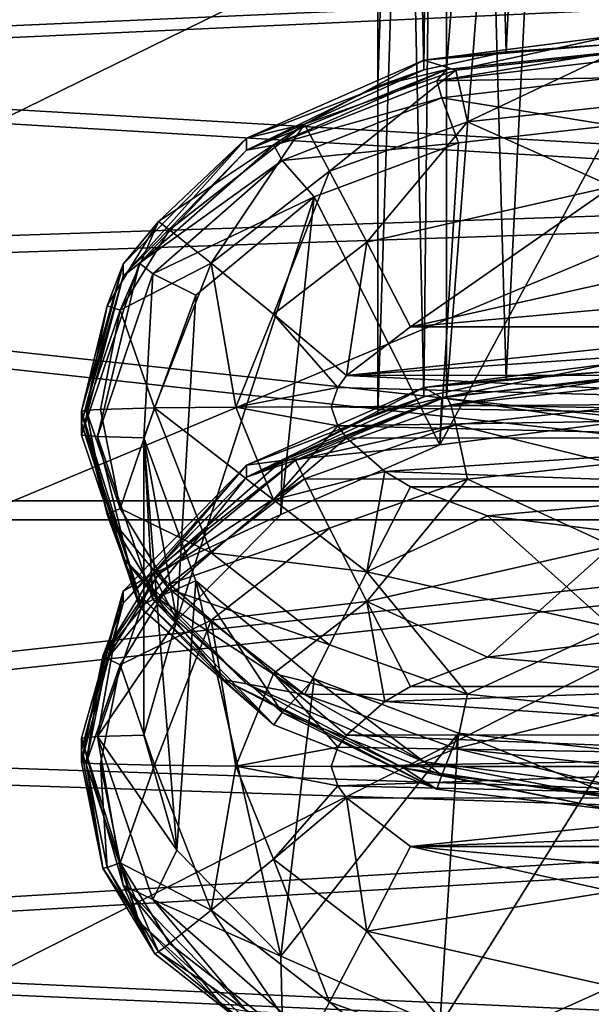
# Model space of a CAD drawing. Header units: metres. Extents: x 0 to 1004, y -708 to 0.
# Tile 55 of 118: x 235 to 253, y -163 to -131. Entities that reach past the tile are written whole.
import ezdxf

# ---------------------------------------------------------------- set-up
doc = ezdxf.new("R2010")
doc.units = ezdxf.units.M

msp = doc.modelspace()

# ---------------------------------------------------------------- linework, layer by layer
at = {"layer": 'top0123411'}
for points in [[(253.833511, -63.944191, 1972.559204), (248.530212, -63.982529, 1970.362915), (250.442657, -132.185059, 1972.939941)], [(253.833511, -63.944191, 1972.559204), (250.442657, -132.185059, 1972.939941), (253.833511, -131.933838, 1973.745972)], [(248.530212, -63.982529, 1970.362915), (246.333511, -64.075081, 1965.060303), (247.802277, -132.755005, 1970.717896)], [(246.333511, -64.075081, 1965.060303), (246.333511, -133.276733, 1966.268311), (247.802277, -132.755005, 1970.717896)], [(246.333511, -133.276733, 1966.268311), (246.333511, -64.075081, 1965.060303), (248.530212, -64.167641, 1959.757813)], [(248.528946, -132.746628, 1960.956177), (246.333511, -133.276733, 1966.268311), (248.530212, -64.167641, 1959.757813)], [(248.530212, -63.982529, 1970.362915), (247.802277, -132.755005, 1970.717896), (250.442657, -132.185059, 1972.939941)], [(248.528946, -132.746628, 1960.956177), (248.530212, -64.167641, 1959.757813), (253.833511, -64.205978, 1957.561523)], [(253.833511, -132.195618, 1958.748291), (248.528946, -132.746628, 1960.956177), (253.833511, -64.205978, 1957.561523)], [(248.530212, -74.453972, 1370.454224), (246.333511, -74.546524, 1365.151733), (247.802277, -143.226456, 1370.809204)], [(246.333511, -74.546524, 1365.151733), (246.333511, -143.748184, 1366.359619), (247.802277, -143.226456, 1370.809204)], [(246.333511, -143.748184, 1366.359619), (246.333511, -74.546524, 1365.151733), (248.530212, -74.639084, 1359.849243)], [(248.528946, -143.218079, 1361.047607), (246.333511, -143.748184, 1366.359619), (248.530212, -74.639084, 1359.849243)], [(248.530212, -74.453972, 1370.454224), (247.802277, -143.226456, 1370.809204), (250.442657, -142.656509, 1373.031372)], [(248.528946, -143.218079, 1361.047607), (248.530212, -74.639084, 1359.849243), (253.833511, -74.677422, 1357.652832)], [(253.833511, -142.667068, 1358.8396), (248.528946, -143.218079, 1361.047607), (253.833511, -74.677422, 1357.652832)], [(253.833511, -74.415634, 1372.650635), (248.530212, -74.453972, 1370.454224), (250.442657, -142.656509, 1373.031372)], [(253.833511, -74.415634, 1372.650635), (250.442657, -142.656509, 1373.031372), (253.833511, -142.405273, 1373.837402)], [(247.801712, -132.44899, 1988.257202), (253.833511, -131.680771, 1988.243774), (253.833511, -131.933838, 1973.745972)], [(253.833511, -131.680771, 1988.243774), (247.801712, -132.44899, 1988.257202), (248.824402, -132.771652, 1991.317749)], [(253.833511, -131.680771, 1988.243774), (248.824402, -132.771652, 1991.317749), (253.833511, -132.233444, 1991.30835)], [(250.442657, -132.185059, 1972.939941), (247.801712, -132.44899, 1988.257202), (253.833511, -131.933838, 1973.745972)], [(250.442657, -132.185059, 1972.939941), (247.802277, -132.755005, 1970.717896), (247.801712, -132.44899, 1988.257202)], [(253.833511, -132.195618, 1958.748291), (253.832932, -132.448685, 1944.250488), (248.216965, -133.111603, 1944.262085)], [(253.833511, -132.195618, 1958.748291), (248.216965, -133.111603, 1944.262085), (248.528946, -132.746628, 1960.956177)], [(253.833511, -132.233444, 1991.30835), (248.824402, -132.771652, 1991.317749), (249.198349, -134.422318, 1993.949341)], [(249.198349, -134.422318, 1993.949341), (253.833511, -133.924835, 1993.940674), (253.833511, -132.233444, 1991.30835)], [(247.802277, -132.755005, 1970.717896), (242.117508, -134.945114, 1988.300781), (247.801712, -132.44899, 1988.257202)], [(247.801712, -132.44899, 1988.257202), (242.117508, -134.945114, 1988.300781), (243.974731, -134.499985, 1991.3479)], [(247.801712, -132.44899, 1988.257202), (243.974731, -134.499985, 1991.3479), (248.824402, -132.771652, 1991.317749)], [(253.832932, -132.448685, 1944.250488), (253.832916, -133.014694, 1941.431396), (248.216965, -133.111603, 1944.262085)], [(242.11795, -135.328751, 1966.304077), (242.117508, -134.945114, 1988.300781), (247.802277, -132.755005, 1970.717896)], [(248.528946, -132.746628, 1960.956177), (242.997864, -135.166077, 1944.297852), (242.11795, -135.328751, 1966.304077)], [(242.11795, -135.328751, 1966.304077), (246.333511, -133.276733, 1966.268311), (248.528946, -132.746628, 1960.956177)], [(246.333511, -133.276733, 1966.268311), (242.11795, -135.328751, 1966.304077), (247.802277, -132.755005, 1970.717896)], [(248.216965, -133.111603, 1944.262085), (242.997864, -135.166077, 1944.297852), (248.528946, -132.746628, 1960.956177)], [(248.824402, -132.771652, 1991.317749), (243.974731, -134.499985, 1991.3479), (244.775146, -135.996094, 1993.976807)], [(248.824402, -132.771652, 1991.317749), (244.775146, -135.996094, 1993.976807), (249.198349, -134.422318, 1993.949341)], [(248.216965, -133.111603, 1944.262085), (248.375076, -133.654114, 1941.442505), (242.997864, -135.166077, 1944.297852)], [(253.832916, -133.014694, 1941.431396), (248.375076, -133.654114, 1941.442505), (248.216965, -133.111603, 1944.262085)], [(253.832916, -133.014694, 1941.431396), (253.832901, -134.54068, 1938.994629), (248.375076, -133.654114, 1941.442505)], [(248.375076, -133.654114, 1941.442505), (243.262482, -135.659119, 1941.477539), (242.997864, -135.166077, 1944.297852)], [(248.375076, -133.654114, 1941.442505), (248.916367, -135.093079, 1939.004272), (243.262482, -135.659119, 1941.477539)], [(253.832901, -134.54068, 1938.994629), (248.916367, -135.093079, 1939.004272), (248.375076, -133.654114, 1941.442505)], [(253.833511, -136.496506, 1995.7229), (253.833511, -133.924835, 1993.940674), (249.198349, -134.422318, 1993.949341)], [(242.117508, -134.945114, 1988.300781), (239.305069, -137.610291, 1989.904541), (243.974731, -134.499985, 1991.3479)], [(243.974731, -134.499985, 1991.3479), (239.305069, -137.610291, 1989.904541), (239.653091, -137.874283, 1991.40686)], [(243.974731, -134.499985, 1991.3479), (239.653091, -137.874283, 1991.40686), (240.987366, -138.941193, 1994.028198)], [(243.974731, -134.499985, 1991.3479), (240.987366, -138.941193, 1994.028198), (244.775146, -135.996094, 1993.976807)], [(249.198349, -134.422318, 1993.949341), (244.775146, -135.996094, 1993.976807), (245.974289, -138.275192, 1995.753906)], [(245.974289, -138.275192, 1995.753906), (253.833511, -136.496506, 1995.7229), (249.198349, -134.422318, 1993.949341)], [(253.832748, -144.059509, 1393.660767), (248.312195, -144.76149, 1393.672974), (253.832901, -134.54068, 1938.994629)], [(248.312195, -144.76149, 1393.672974), (248.916367, -135.093079, 1939.004272), (253.832901, -134.54068, 1938.994629)], [(242.11795, -135.328751, 1966.304077), (238.167038, -139.361664, 1966.374512), (242.117508, -134.945114, 1988.300781)], [(238.167038, -139.361664, 1966.374512), (238.167038, -138.977524, 1988.371094), (242.117508, -134.945114, 1988.300781)], [(242.117508, -134.945114, 1988.300781), (238.167038, -138.977524, 1988.371094), (239.305069, -137.610291, 1989.904541)], [(242.997864, -135.166077, 1944.297852), (243.262482, -135.659119, 1941.477539), (238.690399, -138.947891, 1944.363892)], [(242.997864, -135.166077, 1944.297852), (238.690399, -138.947891, 1944.363892), (242.11795, -135.328751, 1966.304077)], [(248.916367, -135.093079, 1939.004272), (244.287796, -136.826523, 1939.034546), (243.262482, -135.659119, 1941.477539)], [(248.916367, -135.093079, 1939.004272), (248.312195, -144.76149, 1393.672974), (244.287796, -136.826523, 1939.034546)], [(242.11795, -135.328751, 1966.304077), (238.690399, -138.947891, 1944.363892), (238.167038, -139.361664, 1966.374512)], [(243.262482, -135.659119, 1941.477539), (239.119263, -139.285675, 1941.540894), (238.690399, -138.947891, 1944.363892)], [(243.262482, -135.659119, 1941.477539), (244.287796, -136.826523, 1939.034546), (239.119263, -139.285675, 1941.540894)], [(244.775146, -135.996094, 1993.976807), (240.987366, -138.941193, 1994.028198), (242.986267, -140.577316, 1995.794189)], [(244.775146, -135.996094, 1993.976807), (242.986267, -140.577316, 1995.794189), (245.974289, -138.275192, 1995.753906)], [(247.374786, -140.978745, 1996.407349), (253.833511, -136.496506, 1995.7229), (245.974289, -138.275192, 1995.753906)], [(247.374786, -140.978745, 1996.407349), (253.833511, -139.539932, 1996.382202), (253.833511, -136.496506, 1995.7229)], [(244.287796, -136.826523, 1939.034546), (240.494965, -139.965408, 1939.089355), (239.119263, -139.285675, 1941.540894)], [(244.287796, -136.826523, 1939.034546), (243.225052, -146.989288, 1393.711914), (239.887131, -150.376907, 1393.770996)], [(239.887131, -150.376907, 1393.770996), (240.494965, -139.965408, 1939.089355), (244.287796, -136.826523, 1939.034546)], [(248.312195, -144.76149, 1393.672974), (243.225052, -146.989288, 1393.711914), (244.287796, -136.826523, 1939.034546)], [(238.167038, -138.977524, 1988.371094), (237.657593, -140.309494, 1989.95166), (239.305069, -137.610291, 1989.904541)], [(239.305069, -137.610291, 1989.904541), (237.657593, -140.309494, 1989.95166), (238.076706, -140.45546, 1991.451904)], [(239.305069, -137.610291, 1989.904541), (238.076706, -140.45546, 1991.451904), (239.653091, -137.874283, 1991.40686)], [(239.653091, -137.874283, 1991.40686), (238.076706, -140.45546, 1991.451904), (240.987366, -138.941193, 1994.028198)], [(245.974289, -138.275192, 1995.753906), (242.986267, -140.577316, 1995.794189), (245.319977, -142.536896, 1996.434448)], [(245.319977, -142.536896, 1996.434448), (247.374786, -140.978745, 1996.407349), (245.974289, -138.275192, 1995.753906)], [(237.350235, -144.496216, 1941.631836), (236.833511, -144.446854, 1944.459961), (238.690399, -138.947891, 1944.363892)], [(238.690399, -138.947891, 1944.363892), (236.833511, -144.446854, 1944.459961), (238.167038, -139.361664, 1966.374512)], [(238.167038, -139.361664, 1966.374512), (236.833511, -144.062897, 1966.456543), (238.167038, -138.977524, 1988.371094)], [(236.833511, -144.062897, 1966.456543), (236.833511, -143.67894, 1988.453247), (238.167038, -138.977524, 1988.371094)], [(238.167038, -138.977524, 1988.371094), (236.833511, -143.67894, 1988.453247), (237.657593, -140.309494, 1989.95166)], [(238.690399, -138.947891, 1944.363892), (239.119263, -139.285675, 1941.540894), (237.350235, -144.496216, 1941.631836)], [(238.076706, -140.45546, 1991.451904), (239.176666, -143.580215, 1994.109253), (240.987366, -138.941193, 1994.028198)], [(240.987366, -138.941193, 1994.028198), (239.176666, -143.580215, 1994.109253), (241.778793, -143.549911, 1995.845947)], [(240.987366, -138.941193, 1994.028198), (241.778793, -143.549911, 1995.845947), (242.986267, -140.577316, 1995.794189)], [(239.119263, -139.285675, 1941.540894), (238.833511, -144.5392, 1939.169189), (237.350235, -144.496216, 1941.631836)], [(239.119263, -139.285675, 1941.540894), (240.494965, -139.965408, 1939.089355), (238.833511, -144.5392, 1939.169189)], [(238.167038, -139.361664, 1966.374512), (236.833511, -144.446854, 1944.459961), (236.833511, -144.062897, 1966.456543)], [(247.374786, -140.978745, 1996.407349), (257.823792, -140.04335, 1996.390991), (253.833511, -139.539932, 1996.382202)], [(238.833511, -144.5392, 1939.169189), (240.494965, -139.965408, 1939.089355), (239.887131, -150.376907, 1393.770996)], [(260.292236, -140.978745, 1996.407349), (257.823792, -140.04335, 1996.390991), (247.374786, -140.978745, 1996.407349)], [(236.833511, -143.67894, 1988.453247), (236.986435, -143.651779, 1990.009644), (237.657593, -140.309494, 1989.95166)], [(237.657593, -140.309494, 1989.95166), (236.986435, -143.651779, 1990.009644), (238.076706, -140.45546, 1991.451904)], [(238.076706, -140.45546, 1991.451904), (236.986435, -143.651779, 1990.009644), (237.439682, -143.625641, 1991.507446)], [(237.439682, -143.625641, 1991.507446), (239.176666, -143.580215, 1994.109253), (238.076706, -140.45546, 1991.451904)], [(242.986267, -140.577316, 1995.794189), (241.778793, -143.549911, 1995.845947), (245.045654, -142.921997, 1996.441162)], [(242.986267, -140.577316, 1995.794189), (245.045654, -142.921997, 1996.441162), (245.319977, -142.536896, 1996.434448)], [(261.111847, -141.460876, 1996.415649), (260.292236, -140.978745, 1996.407349), (245.319977, -142.536896, 1996.434448)], [(245.319977, -142.536896, 1996.434448), (260.292236, -140.978745, 1996.407349), (247.374786, -140.978745, 1996.407349)], [(262.335114, -142.522507, 1996.434204), (261.111847, -141.460876, 1996.415649), (245.319977, -142.536896, 1996.434448)], [(247.801712, -142.920441, 1388.348511), (253.833511, -142.152222, 1388.335205), (253.833511, -142.405273, 1373.837402)], [(253.833511, -142.152222, 1388.335205), (247.801712, -142.920441, 1388.348511), (248.375076, -143.258911, 1391.183472)], [(250.442657, -142.656509, 1373.031372), (247.801712, -142.920441, 1388.348511), (253.833511, -142.405273, 1373.837402)], [(253.832916, -142.619492, 1391.172241), (253.833511, -142.152222, 1388.335205), (248.375076, -143.258911, 1391.183472)], [(245.319977, -142.536896, 1996.434448), (245.045654, -142.921997, 1996.441162), (262.821289, -143.409302, 1996.449707)], [(262.335114, -142.522507, 1996.434204), (245.319977, -142.536896, 1996.434448), (262.821289, -143.409302, 1996.449707)], [(250.442657, -142.656509, 1373.031372), (247.802277, -143.226456, 1370.809204), (247.801712, -142.920441, 1388.348511)], [(253.832916, -142.619492, 1391.172241), (248.375076, -143.258911, 1391.183472), (253.832748, -144.059509, 1393.660767)], [(253.833511, -142.667068, 1358.8396), (248.66394, -143.479126, 1344.351563), (248.528946, -143.218079, 1361.047607)], [(253.833511, -142.92012, 1344.341919), (248.66394, -143.479126, 1344.351563), (253.833511, -142.667068, 1358.8396)], [(241.778793, -143.549911, 1995.845947), (244.833511, -143.539322, 1996.452026), (245.045654, -142.921997, 1996.441162)], [(247.802277, -143.226456, 1370.809204), (242.117508, -145.41655, 1388.39209), (247.801712, -142.920441, 1388.348511)], [(247.801712, -142.920441, 1388.348511), (242.117508, -145.41655, 1388.39209), (243.262482, -145.263931, 1391.218384)], [(248.375076, -143.258911, 1391.183472), (247.801712, -142.920441, 1388.348511), (243.262482, -145.263931, 1391.218384)], [(262.821289, -143.409302, 1996.449707), (245.045654, -142.921997, 1996.441162), (244.833511, -143.539322, 1996.452026)], [(253.833511, -142.92012, 1344.341919), (253.833511, -143.579407, 1341.298462), (248.66394, -143.479126, 1344.351563)], [(242.11795, -145.800201, 1366.395508), (242.117508, -145.41655, 1388.39209), (247.802277, -143.226456, 1370.809204)], [(248.528946, -143.218079, 1361.047607), (243.693497, -145.256073, 1344.38269), (242.11795, -145.800201, 1366.395508)], [(242.11795, -145.800201, 1366.395508), (246.333511, -143.748184, 1366.359619), (248.528946, -143.218079, 1361.047607)], [(246.333511, -143.748184, 1366.359619), (242.11795, -145.800201, 1366.395508), (247.802277, -143.226456, 1370.809204)], [(248.375076, -143.258911, 1391.183472), (243.262482, -145.263931, 1391.218384), (248.312195, -144.76149, 1393.672974)], [(248.66394, -143.479126, 1344.351563), (243.693497, -145.256073, 1344.38269), (248.528946, -143.218079, 1361.047607)], [(253.832748, -144.059509, 1393.660767), (248.375076, -143.258911, 1391.183472), (248.312195, -144.76149, 1393.672974)], [(236.986435, -143.651779, 1990.009644), (236.833511, -143.67894, 1988.453247), (237.657593, -146.994049, 1990.068359)], [(238.167038, -148.380371, 1988.535278), (236.833511, -143.67894, 1988.453247), (238.687164, -149.557449, 1966.55249)], [(236.833511, -143.67894, 1988.453247), (236.833511, -144.062897, 1966.456543), (238.687164, -149.557449, 1966.55249)], [(237.657593, -146.994049, 1990.068359), (236.833511, -143.67894, 1988.453247), (238.167038, -148.380371, 1988.535278)], [(238.076706, -146.795807, 1991.5625), (237.439682, -143.625641, 1991.507446), (236.986435, -143.651779, 1990.009644)], [(238.076706, -146.795807, 1991.5625), (236.986435, -143.651779, 1990.009644), (237.657593, -146.994049, 1990.068359)], [(239.176666, -143.580215, 1994.109253), (237.439682, -143.625641, 1991.507446), (238.076706, -146.795807, 1991.5625)], [(240.987366, -148.219238, 1994.190186), (239.176666, -143.580215, 1994.109253), (238.076706, -146.795807, 1991.5625)], [(241.778793, -143.549911, 1995.845947), (239.176666, -143.580215, 1994.109253), (242.986267, -146.522491, 1995.897949)], [(239.176666, -143.580215, 1994.109253), (240.987366, -148.219238, 1994.190186), (242.986267, -146.522491, 1995.897949)], [(244.833511, -143.539322, 1996.452026), (241.778793, -143.549911, 1995.845947), (245.045654, -144.156662, 1996.462769)], [(241.778793, -143.549911, 1995.845947), (242.986267, -146.522491, 1995.897949), (245.045654, -144.156662, 1996.462769)], [(248.66394, -143.479126, 1344.351563), (248.824402, -144.117615, 1341.307861), (243.693497, -145.256073, 1344.38269)], [(262.821289, -143.409302, 1996.449707), (244.833511, -143.539322, 1996.452026), (262.766571, -143.860794, 1996.457642)], [(262.766571, -143.860794, 1996.457642), (244.833511, -143.539322, 1996.452026), (245.045654, -144.156662, 1996.462769)], [(253.833511, -143.579407, 1341.298462), (248.824402, -144.117615, 1341.307861), (248.66394, -143.479126, 1344.351563)], [(253.833511, -143.579407, 1341.298462), (253.833511, -145.361633, 1338.726807), (248.824402, -144.117615, 1341.307861)], [(262.766571, -143.860794, 1996.457642), (245.045654, -144.156662, 1996.462769), (262.335114, -144.556137, 1996.469727)], [(238.687164, -149.557449, 1966.55249), (236.833511, -144.062897, 1966.456543), (238.690399, -149.945816, 1944.555908)], [(236.833511, -144.062897, 1966.456543), (236.833511, -144.446854, 1944.459961), (238.690399, -149.945816, 1944.555908)], [(242.986267, -146.522491, 1995.897949), (245.319977, -144.541763, 1996.469482), (245.045654, -144.156662, 1996.462769)], [(248.824402, -144.117615, 1341.307861), (243.974731, -145.845947, 1341.338013), (243.693497, -145.256073, 1344.38269)], [(243.974731, -145.845947, 1341.338013), (248.824402, -144.117615, 1341.307861), (249.198349, -145.859116, 1338.735474)], [(245.045654, -144.156662, 1996.462769), (245.319977, -144.541763, 1996.469482), (262.335114, -144.556137, 1996.469727)], [(248.824402, -144.117615, 1341.307861), (253.833511, -145.361633, 1338.726807), (249.198349, -145.859116, 1338.735474)], [(238.690399, -149.945816, 1944.555908), (236.833511, -144.446854, 1944.459961), (237.350235, -144.496216, 1941.631836)], [(239.119263, -149.706757, 1941.722778), (238.690399, -149.945816, 1944.555908), (237.350235, -144.496216, 1941.631836)], [(237.350235, -144.496216, 1941.631836), (238.833511, -144.5392, 1939.169189), (239.119263, -149.706757, 1941.722778)], [(238.833511, -144.5392, 1939.169189), (240.49498, -149.112991, 1939.249023), (239.119263, -149.706757, 1941.722778)], [(240.49498, -149.112991, 1939.249023), (238.833511, -144.5392, 1939.169189), (239.887177, -157.739227, 1393.899536)], [(239.887177, -157.739227, 1393.899536), (238.833511, -144.5392, 1939.169189), (238.833511, -154.058044, 1393.835327)], [(238.833511, -154.058044, 1393.835327), (238.833511, -144.5392, 1939.169189), (239.887131, -150.376907, 1393.770996)], [(246.555176, -145.617767, 1996.488281), (245.319977, -144.541763, 1996.469482), (242.986267, -146.522491, 1995.897949)], [(262.335114, -144.556137, 1996.469727), (245.319977, -144.541763, 1996.469482), (246.555176, -145.617767, 1996.488281)], [(262.335114, -144.556137, 1996.469727), (246.555176, -145.617767, 1996.488281), (260.292236, -146.099915, 1996.496704)], [(248.312195, -144.76149, 1393.672974), (243.262482, -145.263931, 1391.218384), (243.225052, -146.989288, 1393.711914)], [(243.262482, -145.263931, 1391.218384), (239.119263, -148.890472, 1391.281738), (243.225052, -146.989288, 1393.711914)], [(243.262482, -145.263931, 1391.218384), (242.117508, -145.41655, 1388.39209), (239.119263, -148.890472, 1391.281738)], [(239.305069, -148.903992, 1342.889038), (239.186447, -148.78035, 1344.444092), (243.693497, -145.256073, 1344.38269)], [(243.693497, -145.256073, 1344.38269), (239.186447, -148.78035, 1344.444092), (242.11795, -145.800201, 1366.395508)], [(243.693497, -145.256073, 1344.38269), (243.974731, -145.845947, 1341.338013), (239.305069, -148.903992, 1342.889038)], [(242.11795, -145.800201, 1366.395508), (238.167038, -149.833099, 1366.46582), (242.117508, -145.41655, 1388.39209)], [(238.167038, -149.833099, 1366.46582), (238.167038, -149.448975, 1388.462524), (242.117508, -145.41655, 1388.39209)], [(242.117508, -145.41655, 1388.39209), (238.167038, -149.448975, 1388.462524), (239.119263, -148.890472, 1391.281738)], [(249.198349, -145.859116, 1338.735474), (253.833511, -145.361633, 1338.726807), (253.833511, -147.993942, 1337.0354)], [(242.11795, -145.800201, 1366.395508), (239.186447, -148.78035, 1344.444092), (237.514008, -151.522919, 1344.492065)], [(242.11795, -145.800201, 1366.395508), (237.514008, -151.522919, 1344.492065), (238.167038, -149.833099, 1366.46582)], [(243.974731, -145.845947, 1341.338013), (239.653091, -149.220245, 1341.396851), (239.305069, -148.903992, 1342.889038)], [(244.775146, -147.432892, 1338.762939), (239.653091, -149.220245, 1341.396851), (243.974731, -145.845947, 1341.338013)], [(245.974289, -148.824615, 1995.93811), (246.555176, -145.617767, 1996.488281), (242.986267, -146.522491, 1995.897949)], [(249.198349, -145.859116, 1338.735474), (244.775146, -147.432892, 1338.762939), (243.974731, -145.845947, 1341.338013)], [(245.974289, -149.772629, 1337.066406), (244.775146, -147.432892, 1338.762939), (249.198349, -145.859116, 1338.735474)], [(245.974289, -148.824615, 1995.93811), (247.374786, -146.099915, 1996.496704), (246.555176, -145.617767, 1996.488281)], [(253.833511, -147.993942, 1337.0354), (245.974289, -149.772629, 1337.066406), (249.198349, -145.859116, 1338.735474)], [(246.555176, -145.617767, 1996.488281), (247.374786, -146.099915, 1996.496704), (260.292236, -146.099915, 1996.496704)], [(249.843231, -147.035309, 1996.513062), (247.374786, -146.099915, 1996.496704), (245.974289, -148.824615, 1995.93811)], [(260.292236, -146.099915, 1996.496704), (247.374786, -146.099915, 1996.496704), (249.843231, -147.035309, 1996.513062)], [(249.843231, -147.035309, 1996.513062), (253.833511, -147.538712, 1996.521851), (260.292236, -146.099915, 1996.496704)], [(242.986267, -146.522491, 1995.897949), (240.987366, -148.219238, 1994.190186), (245.974289, -148.824615, 1995.93811)], [(239.653091, -149.376999, 1991.607666), (238.076706, -146.795807, 1991.5625), (237.657593, -146.994049, 1990.068359)], [(240.987366, -148.219238, 1994.190186), (238.076706, -146.795807, 1991.5625), (239.653091, -149.376999, 1991.607666)], [(237.657593, -146.994049, 1990.068359), (238.167038, -148.380371, 1988.535278), (239.305069, -149.693253, 1990.115479)], [(239.305069, -149.693253, 1990.115479), (239.653091, -149.376999, 1991.607666), (237.657593, -146.994049, 1990.068359)], [(243.225052, -146.989288, 1393.711914), (239.119263, -148.890472, 1391.281738), (239.887131, -150.376907, 1393.770996)], [(253.833511, -150.603302, 1995.969116), (249.843231, -147.035309, 1996.513062), (245.974289, -148.824615, 1995.93811)], [(253.833511, -150.603302, 1995.969116), (253.833511, -147.538712, 1996.521851), (249.843231, -147.035309, 1996.513062)], [(239.653091, -149.220245, 1341.396851), (244.775146, -147.432892, 1338.762939), (240.987366, -150.377991, 1338.814331)], [(240.987366, -150.377991, 1338.814331), (244.775146, -147.432892, 1338.762939), (245.974289, -149.772629, 1337.066406)], [(253.833511, -147.993942, 1337.0354), (249.843231, -151.561935, 1336.491455), (245.974289, -149.772629, 1337.066406)], [(253.833511, -147.993942, 1337.0354), (253.833511, -151.058517, 1336.482666), (249.843231, -151.561935, 1336.491455)], [(242.117508, -152.412781, 1988.605713), (238.167038, -148.380371, 1988.535278), (241.392609, -152.283127, 1966.600098)], [(238.167038, -148.380371, 1988.535278), (238.687164, -149.557449, 1966.55249), (241.392609, -152.283127, 1966.600098)], [(238.167038, -148.380371, 1988.535278), (242.117508, -152.412781, 1988.605713), (239.305069, -149.693253, 1990.115479)], [(244.775146, -151.164352, 1994.241577), (240.987366, -148.219238, 1994.190186), (239.653091, -149.376999, 1991.607666)], [(240.987366, -148.219238, 1994.190186), (244.775146, -151.164352, 1994.241577), (245.974289, -148.824615, 1995.93811)], [(239.119263, -148.890472, 1391.281738), (237.350235, -154.101028, 1391.372681), (239.887131, -150.376907, 1393.770996)], [(239.119263, -148.890472, 1391.281738), (238.167038, -149.448975, 1388.462524), (237.350235, -154.101028, 1391.372681)], [(237.514008, -151.522919, 1344.492065), (239.186447, -148.78035, 1344.444092), (239.305069, -148.903992, 1342.889038)], [(237.657593, -151.603195, 1342.936157), (237.514008, -151.522919, 1344.492065), (239.305069, -148.903992, 1342.889038)], [(239.305069, -148.903992, 1342.889038), (239.653091, -149.220245, 1341.396851), (237.657593, -151.603195, 1342.936157)], [(245.974289, -148.824615, 1995.93811), (244.775146, -151.164352, 1994.241577), (249.198349, -152.738113, 1994.269043)], [(249.198349, -152.738113, 1994.269043), (253.833511, -150.603302, 1995.969116), (245.974289, -148.824615, 1995.93811)], [(239.653091, -149.220245, 1341.396851), (238.076706, -151.801422, 1341.442017), (237.657593, -151.603195, 1342.936157)], [(238.076706, -151.801422, 1341.442017), (239.653091, -149.220245, 1341.396851), (240.987366, -150.377991, 1338.814331)], [(239.119263, -149.706757, 1941.722778), (240.49498, -149.112991, 1939.249023), (243.262482, -153.333313, 1941.786011)], [(239.305069, -149.693253, 1990.115479), (243.974731, -152.751297, 1991.666504), (239.653091, -149.376999, 1991.607666)], [(243.974731, -152.751297, 1991.666504), (244.775146, -151.164352, 1994.241577), (239.653091, -149.376999, 1991.607666)], [(243.225006, -161.12677, 1393.958618), (240.49498, -149.112991, 1939.249023), (239.887177, -157.739227, 1393.899536)], [(240.49498, -149.112991, 1939.249023), (244.287918, -152.251846, 1939.303833), (243.262482, -153.333313, 1941.786011)], [(244.287918, -152.251846, 1939.303833), (240.49498, -149.112991, 1939.249023), (243.225006, -161.12677, 1393.958618)], [(238.167038, -149.833099, 1366.46582), (236.833511, -154.534348, 1366.547974), (238.167038, -149.448975, 1388.462524)], [(236.833511, -154.534348, 1366.547974), (236.833511, -154.150391, 1388.544556), (238.167038, -149.448975, 1388.462524)], [(238.167038, -149.448975, 1388.462524), (236.833511, -154.150391, 1388.544556), (237.350235, -154.101028, 1391.372681)], [(241.392609, -152.283127, 1966.600098), (238.687164, -149.557449, 1966.55249), (242.997864, -153.727615, 1944.621948)], [(238.687164, -149.557449, 1966.55249), (238.690399, -149.945816, 1944.555908), (242.997864, -153.727615, 1944.621948)], [(239.305069, -149.693253, 1990.115479), (242.117508, -152.412781, 1988.605713), (243.974731, -152.751297, 1991.666504)], [(237.514008, -151.522919, 1344.492065), (236.833511, -154.918289, 1344.55127), (238.167038, -149.833099, 1366.46582)], [(238.167038, -149.833099, 1366.46582), (236.833511, -154.918289, 1344.55127), (236.833511, -154.534348, 1366.547974)], [(242.997864, -153.727615, 1944.621948), (238.690399, -149.945816, 1944.555908), (239.119263, -149.706757, 1941.722778)], [(243.262482, -153.333313, 1941.786011), (242.997864, -153.727615, 1944.621948), (239.119263, -149.706757, 1941.722778)], [(245.974289, -149.772629, 1337.066406), (242.986267, -152.074753, 1337.106567), (240.987366, -150.377991, 1338.814331)], [(245.974289, -149.772629, 1337.066406), (246.555176, -152.979477, 1336.516235), (242.986267, -152.074753, 1337.106567)], [(249.843231, -151.561935, 1336.491455), (247.374786, -152.49733, 1336.507813), (245.974289, -149.772629, 1337.066406)], [(245.974289, -149.772629, 1337.066406), (247.374786, -152.49733, 1336.507813), (246.555176, -152.979477, 1336.516235)], [(239.887131, -150.376907, 1393.770996), (237.350235, -154.101028, 1391.372681), (238.833511, -154.058044, 1393.835327)], [(240.987366, -150.377991, 1338.814331), (239.176666, -155.017014, 1338.895264), (238.076706, -151.801422, 1341.442017)], [(241.778793, -155.047333, 1337.158569), (239.176666, -155.017014, 1338.895264), (240.987366, -150.377991, 1338.814331)], [(242.986267, -152.074753, 1337.106567), (241.778793, -155.047333, 1337.158569), (240.987366, -150.377991, 1338.814331)], [(253.833511, -153.235596, 1994.27771), (253.833511, -150.603302, 1995.969116), (249.198349, -152.738113, 1994.269043)], [(244.775146, -151.164352, 1994.241577), (243.974731, -152.751297, 1991.666504), (249.198349, -152.738113, 1994.269043)], [(249.843231, -151.561935, 1336.491455), (253.833511, -151.058517, 1336.482666), (260.292236, -152.49733, 1336.507813)], [(236.833511, -154.918289, 1344.55127), (237.514008, -151.522919, 1344.492065), (236.986435, -154.945465, 1342.994873)], [(237.514008, -151.522919, 1344.492065), (237.657593, -151.603195, 1342.936157), (236.986435, -154.945465, 1342.994873)], [(260.292236, -152.49733, 1336.507813), (247.374786, -152.49733, 1336.507813), (249.843231, -151.561935, 1336.491455)], [(237.657593, -151.603195, 1342.936157), (238.076706, -151.801422, 1341.442017), (236.986435, -154.945465, 1342.994873)], [(238.076706, -151.801422, 1341.442017), (237.439682, -154.971603, 1341.49707), (236.986435, -154.945465, 1342.994873)], [(239.176666, -155.017014, 1338.895264), (237.439682, -154.971603, 1341.49707), (238.076706, -151.801422, 1341.442017)], [(241.778793, -155.047333, 1337.158569), (242.986267, -152.074753, 1337.106567), (245.045654, -154.440582, 1336.541748)], [(246.555176, -152.979477, 1336.516235), (245.319977, -154.055481, 1336.535034), (242.986267, -152.074753, 1337.106567)], [(242.986267, -152.074753, 1337.106567), (245.319977, -154.055481, 1336.535034), (245.045654, -154.440582, 1336.541748)], [(242.117508, -152.412781, 1988.605713), (241.392609, -152.283127, 1966.600098), (247.165207, -155.114548, 1966.649414)], [(247.165207, -155.114548, 1966.649414), (241.392609, -152.283127, 1966.600098), (248.216965, -155.782089, 1944.657715)], [(241.392609, -152.283127, 1966.600098), (242.997864, -153.727615, 1944.621948), (248.216965, -155.782089, 1944.657715)], [(247.801712, -154.908905, 1988.64917), (242.117508, -152.412781, 1988.605713), (247.165207, -155.114548, 1966.649414)], [(242.117508, -152.412781, 1988.605713), (247.801712, -154.908905, 1988.64917), (243.974731, -152.751297, 1991.666504)], [(248.916458, -153.985229, 1939.334106), (244.287918, -152.251846, 1939.303833), (243.225006, -161.12677, 1393.958618)], [(243.262482, -153.333313, 1941.786011), (244.287918, -152.251846, 1939.303833), (248.375076, -155.338318, 1941.821045)], [(244.287918, -152.251846, 1939.303833), (248.916458, -153.985229, 1939.334106), (248.375076, -155.338318, 1941.821045)], [(262.335114, -154.041107, 1336.53479), (246.555176, -152.979477, 1336.516235), (260.292236, -152.49733, 1336.507813)], [(246.555176, -152.979477, 1336.516235), (247.374786, -152.49733, 1336.507813), (260.292236, -152.49733, 1336.507813)], [(249.198349, -152.738113, 1994.269043), (243.974731, -152.751297, 1991.666504), (248.824402, -154.47963, 1991.696655)], [(243.974731, -152.751297, 1991.666504), (247.801712, -154.908905, 1988.64917), (248.824402, -154.47963, 1991.696655)], [(248.824402, -154.47963, 1991.696655), (253.833511, -153.235596, 1994.27771), (249.198349, -152.738113, 1994.269043)], [(245.319977, -154.055481, 1336.535034), (246.555176, -152.979477, 1336.516235), (262.335114, -154.041107, 1336.53479)], [(248.216965, -155.782089, 1944.657715), (242.997864, -153.727615, 1944.621948), (243.262482, -153.333313, 1941.786011)], [(248.375076, -155.338318, 1941.821045), (248.216965, -155.782089, 1944.657715), (243.262482, -153.333313, 1941.786011)], [(253.833511, -155.017838, 1991.706055), (253.833511, -153.235596, 1994.27771), (248.824402, -154.47963, 1991.696655)], [(236.833511, -154.150391, 1388.544556), (238.167038, -158.851807, 1388.626709), (237.350235, -154.101028, 1391.372681)], [(239.887177, -157.739227, 1393.899536), (238.833511, -154.058044, 1393.835327), (237.350235, -154.101028, 1391.372681)], [(239.119263, -159.311569, 1391.463623), (239.887177, -157.739227, 1393.899536), (237.350235, -154.101028, 1391.372681)], [(238.167038, -158.851807, 1388.626709), (239.119263, -159.311569, 1391.463623), (237.350235, -154.101028, 1391.372681)], [(248.916458, -153.985229, 1939.334106), (243.225006, -161.12677, 1393.958618), (248.312241, -163.354553, 1393.997559)], [(262.766571, -154.73645, 1336.546875), (245.045654, -154.440582, 1336.541748), (245.319977, -154.055481, 1336.535034)], [(262.766571, -154.73645, 1336.546875), (245.319977, -154.055481, 1336.535034), (262.335114, -154.041107, 1336.53479)], [(253.833008, -154.537766, 1939.34375), (248.916458, -153.985229, 1939.334106), (248.312241, -163.354553, 1393.997559)], [(248.375076, -155.338318, 1941.821045), (248.916458, -153.985229, 1939.334106), (253.832916, -155.977737, 1941.832275)], [(248.916458, -153.985229, 1939.334106), (253.833008, -154.537766, 1939.34375), (253.832916, -155.977737, 1941.832275)], [(238.167038, -158.851807, 1388.626709), (236.833511, -154.150391, 1388.544556), (238.687164, -160.028885, 1366.643799)], [(236.833511, -154.150391, 1388.544556), (236.833511, -154.534348, 1366.547974), (238.687164, -160.028885, 1366.643799)], [(238.687164, -160.028885, 1366.643799), (236.833511, -154.534348, 1366.547974), (237.514008, -158.313675, 1344.610596)], [(236.833511, -154.534348, 1366.547974), (236.833511, -154.918289, 1344.55127), (237.514008, -158.313675, 1344.610596)], [(244.833511, -155.057907, 1336.55249), (241.778793, -155.047333, 1337.158569), (245.045654, -154.440582, 1336.541748)], [(244.833511, -155.057907, 1336.55249), (245.045654, -154.440582, 1336.541748), (262.766571, -154.73645, 1336.546875)], [(262.833527, -155.057907, 1336.55249), (244.833511, -155.057907, 1336.55249), (262.766571, -154.73645, 1336.546875)], [(248.824402, -154.47963, 1991.696655), (247.801712, -154.908905, 1988.64917), (253.833511, -155.677124, 1988.662598)], [(253.833008, -154.537766, 1939.34375), (248.312241, -163.354553, 1393.997559), (253.832748, -164.05661, 1394.009766)], [(253.833511, -155.677124, 1988.662598), (253.833511, -155.017838, 1991.706055), (248.824402, -154.47963, 1991.696655)], [(237.514008, -158.313675, 1344.610596), (236.833511, -154.918289, 1344.55127), (236.986435, -154.945465, 1342.994873)], [(237.657593, -158.28775, 1343.052856), (237.514008, -158.313675, 1344.610596), (236.986435, -154.945465, 1342.994873)], [(236.986435, -154.945465, 1342.994873), (237.439682, -154.971603, 1341.49707), (237.657593, -158.28775, 1343.052856)], [(237.439682, -154.971603, 1341.49707), (238.076706, -158.141785, 1341.552612), (237.657593, -158.28775, 1343.052856)], [(237.439682, -154.971603, 1341.49707), (239.176666, -155.017014, 1338.895264), (238.076706, -158.141785, 1341.552612)], [(239.176666, -155.017014, 1338.895264), (240.987366, -159.656052, 1338.976196), (238.076706, -158.141785, 1341.552612)], [(239.176666, -155.017014, 1338.895264), (241.778793, -155.047333, 1337.158569), (240.987366, -159.656052, 1338.976196)], [(241.778793, -155.047333, 1337.158569), (242.986267, -158.019913, 1337.210327), (240.987366, -159.656052, 1338.976196)], [(244.833511, -155.057907, 1336.55249), (245.045654, -155.675247, 1336.563232), (241.778793, -155.047333, 1337.158569)], [(245.045654, -155.675247, 1336.563232), (242.986267, -158.019913, 1337.210327), (241.778793, -155.047333, 1337.158569)], [(247.801712, -154.908905, 1988.64917), (247.165207, -155.114548, 1966.649414), (253.833511, -156.061066, 1966.666016)], [(253.833511, -155.677124, 1988.662598), (247.801712, -154.908905, 1988.64917), (253.833511, -156.061066, 1966.666016)], [(262.833527, -155.057907, 1336.55249), (245.045654, -155.675247, 1336.563232), (244.833511, -155.057907, 1336.55249)], [(262.335114, -156.074722, 1336.570313), (245.045654, -155.675247, 1336.563232), (262.833527, -155.057907, 1336.55249)], [(253.833511, -156.061066, 1966.666016), (247.165207, -155.114548, 1966.649414), (253.832932, -156.445023, 1944.669312)], [(247.165207, -155.114548, 1966.649414), (248.216965, -155.782089, 1944.657715), (253.832932, -156.445023, 1944.669312)], [(253.832932, -156.445023, 1944.669312), (248.216965, -155.782089, 1944.657715), (248.375076, -155.338318, 1941.821045)], [(253.832916, -155.977737, 1941.832275), (253.832932, -156.445023, 1944.669312), (248.375076, -155.338318, 1941.821045)], [(245.045654, -155.675247, 1336.563232), (245.319977, -156.060349, 1336.569946), (242.986267, -158.019913, 1337.210327)], [(262.335114, -156.074722, 1336.570313), (245.319977, -156.060349, 1336.569946), (245.045654, -155.675247, 1336.563232)], [(242.986267, -158.019913, 1337.210327), (245.319977, -156.060349, 1336.569946), (245.974289, -160.322052, 1337.250488)], [(245.974289, -160.322052, 1337.250488), (245.319977, -156.060349, 1336.569946), (247.374786, -157.6185, 1336.597168)], [(247.374786, -157.6185, 1336.597168), (245.319977, -156.060349, 1336.569946), (262.335114, -156.074722, 1336.570313)], [(261.111847, -157.136353, 1336.588745), (247.374786, -157.6185, 1336.597168), (262.335114, -156.074722, 1336.570313)], [(261.111847, -157.136353, 1336.588745), (260.292236, -157.6185, 1336.597168), (247.374786, -157.6185, 1336.597168)], [(243.225006, -161.12677, 1393.958618), (239.887177, -157.739227, 1393.899536), (239.119263, -159.311569, 1391.463623)], [(247.374786, -157.6185, 1336.597168), (253.833511, -159.057312, 1336.622314), (245.974289, -160.322052, 1337.250488)], [(260.292236, -157.6185, 1336.597168), (257.823792, -158.553894, 1336.613525), (247.374786, -157.6185, 1336.597168)], [(247.374786, -157.6185, 1336.597168), (257.823792, -158.553894, 1336.613525), (253.833511, -159.057312, 1336.622314)], [(237.657593, -158.28775, 1343.052856), (238.076706, -158.141785, 1341.552612), (239.305069, -160.986938, 1343.099976)], [(238.076706, -158.141785, 1341.552612), (239.653091, -160.722961, 1341.597656), (239.305069, -160.986938, 1343.099976)], [(238.076706, -158.141785, 1341.552612), (240.987366, -159.656052, 1338.976196), (239.653091, -160.722961, 1341.597656)], [(240.987366, -159.656052, 1338.976196), (242.986267, -158.019913, 1337.210327), (244.775146, -162.601151, 1339.02771)], [(244.775146, -162.601151, 1339.02771), (242.986267, -158.019913, 1337.210327), (245.974289, -160.322052, 1337.250488)], [(239.186447, -161.056244, 1344.658447), (237.514008, -158.313675, 1344.610596), (237.657593, -158.28775, 1343.052856)], [(238.687164, -160.028885, 1366.643799), (237.514008, -158.313675, 1344.610596), (239.186447, -161.056244, 1344.658447)], [(239.305069, -160.986938, 1343.099976), (239.186447, -161.056244, 1344.658447), (237.657593, -158.28775, 1343.052856)], [(242.117508, -162.884232, 1388.697021), (238.167038, -158.851807, 1388.626709), (241.392609, -162.754578, 1366.691406)], [(238.167038, -158.851807, 1388.626709), (238.687164, -160.028885, 1366.643799), (241.392609, -162.754578, 1366.691406)], [(238.167038, -158.851807, 1388.626709), (242.117508, -162.884232, 1388.697021), (239.119263, -159.311569, 1391.463623)], [(253.833511, -159.057312, 1336.622314), (253.833511, -162.100739, 1337.281616), (245.974289, -160.322052, 1337.250488)], [(243.262482, -162.938126, 1391.526978), (243.225006, -161.12677, 1393.958618), (239.119263, -159.311569, 1391.463623)], [(242.117508, -162.884232, 1388.697021), (243.262482, -162.938126, 1391.526978), (239.119263, -159.311569, 1391.463623)], [(239.653091, -160.722961, 1341.597656), (240.987366, -159.656052, 1338.976196), (243.974731, -164.09726, 1341.656616)], [(243.974731, -164.09726, 1341.656616), (240.987366, -159.656052, 1338.976196), (244.775146, -162.601151, 1339.02771)], [(241.392609, -162.754578, 1366.691406), (238.687164, -160.028885, 1366.643799), (243.693497, -164.580521, 1344.719971)], [(243.693497, -164.580521, 1344.719971), (238.687164, -160.028885, 1366.643799), (239.186447, -161.056244, 1344.658447)], [(244.775146, -162.601151, 1339.02771), (245.974289, -160.322052, 1337.250488), (249.198349, -164.174927, 1339.055176)], [(245.974289, -160.322052, 1337.250488), (253.833511, -162.100739, 1337.281616), (249.198349, -164.174927, 1339.055176)], [(239.305069, -160.986938, 1343.099976), (239.653091, -160.722961, 1341.597656), (243.974731, -164.09726, 1341.656616)], [(243.693497, -164.580521, 1344.719971), (239.186447, -161.056244, 1344.658447), (239.305069, -160.986938, 1343.099976)], [(243.974731, -164.09726, 1341.656616), (243.693497, -164.580521, 1344.719971), (239.305069, -160.986938, 1343.099976)], [(248.312241, -163.354553, 1393.997559), (243.225006, -161.12677, 1393.958618), (243.262482, -162.938126, 1391.526978)], [(253.833511, -162.100739, 1337.281616), (253.833511, -164.672409, 1339.063843), (249.198349, -164.174927, 1339.055176)], [(243.974731, -164.09726, 1341.656616), (244.775146, -162.601151, 1339.02771), (248.824402, -165.825592, 1341.686768)], [(244.775146, -162.601151, 1339.02771), (249.198349, -164.174927, 1339.055176), (248.824402, -165.825592, 1341.686768)]]:
    msp.add_3dface(points, dxfattribs=at)
at = {"layer": 'top0123419'}
for points in [[(208.330994, -128.264648, 1813.855347), (208.330994, -132.501816, 1820.408325), (278.833527, -129.386108, 1816.218872)], [(208.330994, -128.495087, 1798.549805), (278.833527, -129.687378, 1796.221191), (208.330994, -132.927811, 1792.127441)], [(208.330994, -132.501816, 1820.408325), (278.833527, -136.59552, 1823.648804), (278.833527, -129.386108, 1816.218872)], [(278.833527, -129.687378, 1796.221191), (278.833527, -137.117325, 1789.011719), (208.330994, -132.927811, 1792.127441)], [(208.330994, -132.501816, 1820.408325), (208.330994, -138.924194, 1824.841064), (278.833527, -136.59552, 1823.648804)], [(208.330994, -132.927811, 1792.127441), (278.833527, -137.117325, 1789.011719), (208.330994, -139.480835, 1787.890137)], [(208.330994, -138.924194, 1824.841064), (278.833527, -146.554016, 1826.478638), (278.833527, -136.59552, 1823.648804)], [(278.833527, -137.117325, 1789.011719), (278.833527, -147.156555, 1786.483154), (208.330994, -139.480835, 1787.890137)], [(208.330994, -138.924194, 1824.841064), (208.330994, -146.554031, 1826.478638), (278.833527, -146.554016, 1826.478638)], [(208.330994, -139.480835, 1787.890137), (278.833527, -147.156555, 1786.483154), (208.330994, -147.156555, 1786.483276)], [(208.330994, -146.554031, 1826.478638), (208.330994, -154.229721, 1825.071655), (278.833527, -146.554016, 1826.478638)], [(278.833527, -146.554016, 1826.478638), (208.330994, -154.229721, 1825.071655), (278.833527, -156.593246, 1823.950073)], [(278.833527, -147.156555, 1786.483154), (208.330994, -154.786392, 1788.120728), (208.330994, -147.156555, 1786.483276)], [(278.833527, -147.156555, 1786.483154), (278.833527, -157.115051, 1789.312988), (208.330994, -154.786392, 1788.120728)], [(208.330994, -154.229721, 1825.071655), (208.330994, -160.782745, 1820.834473), (278.833527, -156.593246, 1823.950073)], [(278.833527, -157.115051, 1789.312988), (208.330994, -161.208817, 1792.553467), (208.330994, -154.786392, 1788.120728)], [(278.833527, -156.593246, 1823.950073), (208.330994, -160.782745, 1820.834473), (278.833527, -164.023193, 1816.740723)], [(278.833527, -157.115051, 1789.312988), (278.833527, -164.324463, 1796.74292), (208.330994, -161.208817, 1792.553467)], [(208.330994, -160.782745, 1820.834473), (208.330994, -165.215439, 1814.411987), (278.833527, -164.023193, 1816.740723)], [(278.833527, -164.324463, 1796.74292), (208.330994, -165.44603, 1799.106445), (208.330994, -161.208817, 1792.553467)]]:
    msp.add_3dface(points, dxfattribs=at)
at = {"layer": 'top0123459'}
for points in [[(994.049377, -10, 90), (217.024673, -653.266907, 90), (10, -10, 90)], [(787.024658, -653.266907, 90), (217.024673, -653.266907, 90), (994.049377, -10, 90)], [(214.452957, -67.146965, 117.166069), (67.721138, -157.298203, 115.592468), (262.337708, -69.780937, 117.120087)], [(67.721138, -157.298203, 115.592468), (64.753654, -187.940216, 115.05761), (262.337708, -69.780937, 117.120087)], [(262.337708, -69.780937, 117.120087), (64.753654, -187.940216, 115.05761), (310.246368, -71.936363, 117.082466)], [(64.753654, -187.940216, 115.05761), (358.174194, -73.613029, 117.0532), (310.246368, -71.936363, 117.082466)], [(64.753654, -187.940216, 115.05761), (62.34153, -218.630936, 114.521904), (358.174194, -73.613029, 117.0532)], [(62.34153, -218.630936, 114.521904), (406.116364, -74.810768, 117.032295), (358.174194, -73.613029, 117.0532)], [(60.485558, -249.360291, 113.985519), (59.186348, -280.118225, 113.448639), (406.116364, -74.810768, 117.032295)], [(406.116364, -74.810768, 117.032295), (59.186348, -280.118225, 113.448639), (489.911316, -508.234344, 109.46685)], [(62.34153, -218.630936, 114.521904), (60.485558, -249.360291, 113.985519), (406.116364, -74.810768, 117.032295)]]:
    msp.add_3dface(points, dxfattribs=at)

doc.saveas('drawing.dxf')
